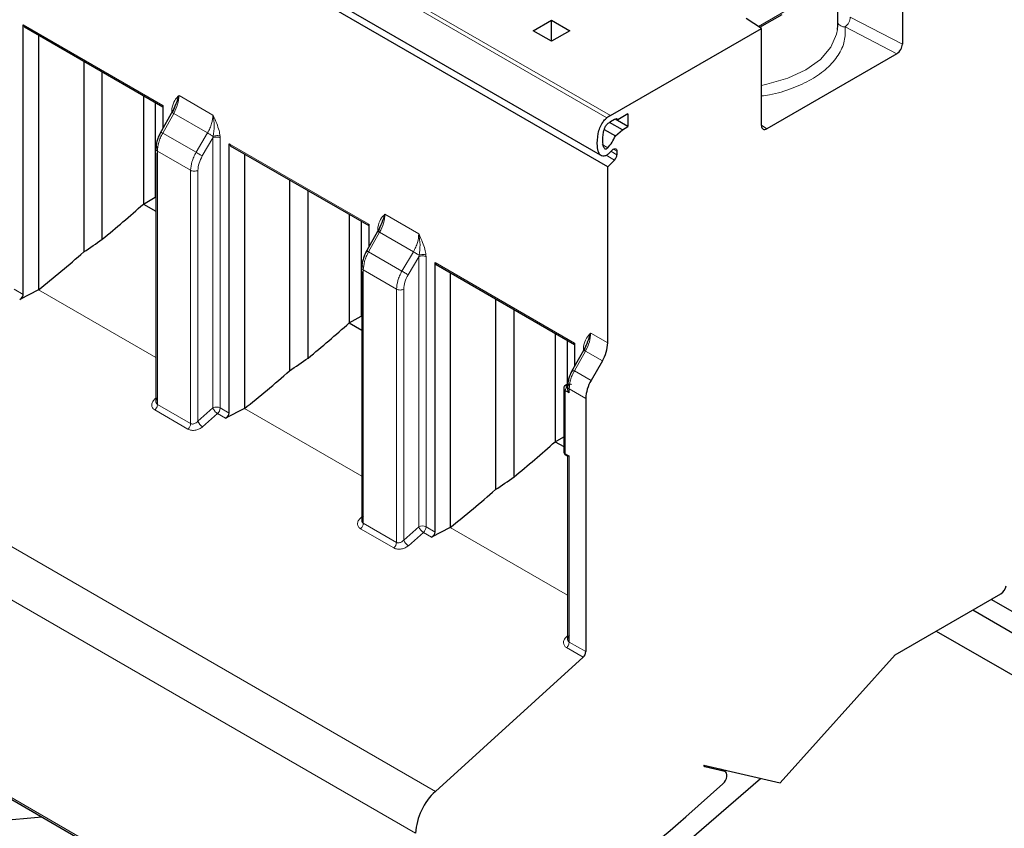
# Model space of a CAD drawing. Header units: millimetres. Extents: x 5 to 418, y 2 to 292.
# Tile 26 of 40: x 272 to 287, y 94 to 106. Entities that reach past the tile are written whole.
import ezdxf

# ---------------------------------------------------------------- set-up
doc = ezdxf.new("R2010")
doc.units = ezdxf.units.MM

msp = doc.modelspace()

# ---------------------------------------------------------------- linework, layer by layer
at = {"color": 7, "linetype": 'Continuous', "lineweight": 18}
for p, q in [((271.3003, 110.5149), (280.8462, 105.0042)), ((280.7916, 104.9682), (271.2457, 110.4789)), ((283.1328, 106.3813), (284.9273, 107.4172)), ((271.7706, 106.4039), (273.927, 105.1591)), ((285.3575, 106.1061), (284.553, 106.5243)), ((284.4727, 106.3748), (285.2726, 105.9591)), ((274.1772, 105.315), (274.7024, 105.0118)), ((274.0961, 105.0352), (273.9254, 104.7326)), ((274.066, 105.0885), (274.0673, 105.1149)), ((274.066, 105.0507), (274.066, 105.0885)), ((274.6178, 104.734), (274.0961, 105.0352)), ((273.9254, 104.7326), (274.4411, 104.4349)), ((274.4411, 104.4349), (274.6178, 104.734)), ((283.2646, 104.7999), (283.1796, 104.8544)), ((274.5367, 104.3785), (274.7015, 104.6575)), ((274.7015, 104.6575), (274.7068, 104.6815)), ((274.7015, 100.4836), (274.7015, 104.6575)), ((274.8124, 104.6848), (274.8136, 104.6569)), ((274.8136, 104.6569), (274.8136, 100.483)), ((274.9526, 104.567), (277.109, 103.3222)), ((280.8038, 104.5027), (280.7155, 104.5537)), ((274.3571, 104.1567), (273.8437, 104.4531)), ((273.8437, 104.4531), (273.8437, 100.5386)), ((280.8534, 104.4505), (280.9452, 104.3975)), ((280.9452, 104.4512), (280.8886, 104.4838)), ((280.7799, 104.3886), (280.908, 104.3147)), ((274.3571, 100.2423), (274.3571, 104.1567)), ((274.4692, 100.2785), (274.4692, 104.1562)), ((277.3592, 103.4781), (277.8844, 103.1749)), ((277.2781, 103.1983), (277.1074, 102.8956)), ((277.248, 103.2515), (277.2492, 103.278)), ((277.248, 103.2138), (277.248, 103.2515)), ((277.7998, 102.8971), (277.2781, 103.1983)), ((277.1074, 102.8956), (277.6231, 102.5979)), ((277.7998, 102.8971), (277.6231, 102.5979)), ((277.7186, 102.5416), (277.8834, 102.8205)), ((277.8834, 102.8205), (277.8888, 102.8446)), ((277.8834, 98.6466), (277.8834, 102.8205)), ((277.9943, 102.8478), (277.9956, 102.82)), ((277.9956, 102.82), (277.9956, 98.6461)), ((278.1346, 102.7301), (280.291, 101.4852)), ((277.5391, 102.3198), (277.0257, 102.6162)), ((277.0257, 102.6162), (277.0257, 98.7017)), ((271.6316, 102.3199), (271.7706, 102.2397)), ((272.0059, 102.3109), (273.8203, 101.2635)), ((277.5391, 98.4054), (277.5391, 102.3198)), ((277.6512, 98.4416), (277.6512, 102.3193)), ((280.5412, 101.6412), (280.8038, 101.4895)), ((280.4601, 101.3614), (280.2894, 101.0587)), ((280.43, 101.4146), (280.4312, 101.4411)), ((280.43, 101.3769), (280.43, 101.4146)), ((280.7209, 101.2108), (280.4601, 101.3614)), ((280.5472, 100.9099), (280.2894, 101.0587)), ((280.1462, 100.7541), (280.1462, 99.7743)), ((280.2077, 100.7186), (280.1462, 100.7541)), ((280.1744, 100.8357), (280.1886, 100.8439)), ((280.187, 100.7959), (280.1744, 100.8031)), ((280.4644, 100.6311), (280.2077, 100.7793)), ((280.2077, 100.7793), (280.2077, 100.7186)), ((273.8203, 100.6367), (273.8008, 100.6185)), ((273.8027, 100.4522), (274.3161, 100.1558)), ((273.8437, 100.5386), (274.3571, 100.2423)), ((274.7015, 100.4836), (274.4692, 100.2785)), ((274.8136, 100.483), (274.9526, 100.4027)), ((275.1879, 100.474), (277.0023, 99.4266)), ((274.5404, 100.1915), (274.7726, 100.3965)), ((274.7726, 100.3965), (274.8967, 100.3249)), ((278.1412, 94.557), (268.5953, 100.0678)), ((280.1462, 99.7743), (280.2077, 99.7387)), ((280.2077, 99.7387), (280.2077, 96.8648)), ((277.8339, 93.9087), (268.288, 99.4194)), ((277.0023, 98.7998), (276.9828, 98.7815)), ((277.0257, 98.7017), (277.5391, 98.4054)), ((277.8834, 98.6466), (277.6512, 98.4416)), ((277.9956, 98.6461), (278.1346, 98.5658)), ((278.3699, 98.6371), (280.1842, 97.5897)), ((276.9847, 98.6153), (277.4981, 98.3189)), ((277.7224, 98.3546), (277.9546, 98.5596)), ((277.9546, 98.5596), (278.0787, 98.488)), ((280.1842, 96.9629), (280.1647, 96.9446)), ((280.2077, 96.8648), (280.4644, 96.7166)), ((280.1667, 96.7783), (280.4234, 96.6302)), ((268.288, 96.3646), (277.8339, 90.8538)), ((282.5475, 94.9008), (282.611, 94.8641))]:
    msp.add_line(p, q, dxfattribs=at)
at = {"color": 7, "linetype": 'Continuous', "lineweight": 25}
for p, q in [((271.1391, 109.9077), (280.685, 104.3969)), ((280.8038, 104.2107), (271.2578, 109.7215)), ((285.3575, 107.6085), (285.3575, 106.1061)), ((284.3576, 106.3959), (284.3576, 107.0486)), ((283.155, 106.3671), (283.5013, 106.567)), ((271.7706, 102.2397), (271.7706, 106.4039)), ((271.7706, 106.4039), (271.7937, 106.371)), ((279.6512, 106.3145), (279.934, 106.4778)), ((279.934, 106.4778), (280.2169, 106.3145)), ((279.934, 106.1512), (279.934, 106.4778)), ((283.1796, 106.3513), (282.9409, 106.5043)), ((284.354, 106.3328), (284.3576, 106.3959)), ((271.7876, 106.3739), (273.927, 105.1388)), ((272.0059, 106.2478), (272.0059, 102.3109)), ((279.934, 106.1512), (279.6512, 106.3145)), ((280.2169, 106.3145), (279.934, 106.1512)), ((280.8462, 105.0042), (283.1796, 106.3513)), ((283.1796, 104.8488), (283.1796, 106.3513)), ((285.2726, 105.9591), (283.2646, 104.7999)), ((272.7042, 105.8447), (272.7042, 102.8944)), ((272.9911, 103.0925), (272.9911, 105.6791)), ((273.6266, 105.3122), (273.6266, 103.6355)), ((273.8105, 105.2061), (273.8105, 103.7417)), ((274.0838, 105.0822), (273.8787, 104.7185)), ((273.927, 105.1591), (273.927, 104.8043)), ((274.0994, 105.112), (274.1022, 105.1235)), ((281.1149, 105.0287), (280.9593, 104.9389)), ((281.1149, 105.0287), (281.1149, 104.8327)), ((281.03, 104.7837), (280.8323, 104.8978)), ((280.9103, 104.9432), (280.8462, 104.9062)), ((281.1149, 104.8327), (280.9173, 104.9468)), ((280.9593, 104.9389), (280.9386, 104.9508)), ((280.7499, 104.787), (280.9218, 104.6878)), ((280.9218, 104.6878), (281.03, 104.7837)), ((281.03, 104.7837), (281.1149, 104.8327)), ((274.9526, 100.4027), (274.9526, 104.567)), ((274.9526, 104.567), (274.9756, 104.5341)), ((273.8203, 104.4295), (273.8203, 100.5707)), ((274.9695, 104.5369), (277.109, 103.3019)), ((275.1879, 104.4109), (275.1879, 100.474)), ((280.9452, 104.4512), (280.9452, 104.3975)), ((280.908, 104.3147), (280.8038, 104.2107)), ((280.8038, 101.4895), (280.8038, 104.2107)), ((275.8862, 104.0078), (275.8862, 101.0574)), ((276.1731, 101.2556), (276.1731, 103.8422)), ((273.6266, 103.6355), (273.8105, 103.7417)), ((273.8203, 103.736), (273.8105, 103.7417)), ((273.6266, 103.6355), (273.8203, 103.5237)), ((276.8086, 103.4753), (276.8086, 101.7986)), ((276.9925, 103.3691), (276.9925, 101.9047)), ((277.2658, 103.2453), (277.0606, 102.8816)), ((277.109, 103.3222), (277.109, 102.9673)), ((277.2814, 103.275), (277.2842, 103.2866)), ((278.1346, 98.5658), (278.1346, 102.7301)), ((278.1346, 102.7301), (278.1576, 102.6972)), ((277.0023, 102.5926), (277.0023, 98.7338)), ((278.1515, 102.7), (280.291, 101.4649)), ((278.3699, 102.574), (278.3699, 98.6371)), ((272.0059, 102.3109), (271.7147, 102.1618)), ((279.0681, 102.1709), (279.0681, 99.2205)), ((279.355, 99.4187), (279.355, 102.0053)), ((276.8086, 101.7986), (276.9925, 101.9047)), ((277.0023, 101.8991), (276.9925, 101.9047)), ((276.8086, 101.7986), (277.0023, 101.6868)), ((279.9906, 101.6384), (279.9906, 99.9617)), ((280.1744, 101.5322), (280.1744, 100.8489)), ((280.4477, 101.4084), (280.2426, 101.0447)), ((280.291, 101.4852), (280.291, 101.1304)), ((280.4634, 101.4381), (280.4662, 101.4497)), ((280.7209, 101.2108), (280.5472, 100.9099)), ((280.1227, 100.7868), (280.1227, 99.8069)), ((280.1686, 100.8459), (280.1544, 100.8377)), ((280.4644, 100.6311), (280.4644, 96.7166)), ((275.1879, 100.474), (274.8967, 100.3249)), ((279.9906, 99.9617), (280.1227, 100.038)), ((279.9906, 99.9617), (280.1227, 99.8854)), ((280.1544, 99.7559), (280.1867, 99.7373)), ((280.1842, 99.7387), (280.1842, 96.8969)), ((278.3699, 98.6371), (278.0787, 98.488)), ((285.2444, 96.6669), (286.8783, 97.6102)), ((287.394, 97.1402), (286.7291, 97.524)), ((286.4463, 97.3607), (287.394, 96.8136)), ((285.8806, 97.0342), (287.394, 96.1605)), ((283.4702, 94.6874), (285.2444, 96.6669)), ((280.4234, 96.6302), (278.1412, 94.557)), ((268.3045, 96.3279), (277.8505, 90.8172)), ((282.2887, 94.9606), (283.4702, 94.6874)), ((282.3019, 94.9356), (282.2887, 94.9606)), ((282.611, 94.8641), (282.3019, 94.9356)), ((282.6224, 94.8596), (282.5535, 94.8994)), ((281.4802, 93.3002), (283.165, 94.7579)), ((282.0089, 94.1635), (282.5843, 94.6738)), ((270.7578, 94.0451), (272.0549, 94.1629))]:
    msp.add_line(p, q, dxfattribs=at)
at = {"color": 7, "linetype": 'Continuous', "lineweight": 18, "flags": 128}
msp.add_lwpolyline([(283.1796, 105.4704), (283.2626, 105.4868), (283.5849, 105.5797), (283.8655, 105.7101), (284.0915, 105.8721), (284.2525, 106.0582), (284.341, 106.2598), (284.354, 106.3328)], dxfattribs=at)
at = {"color": 7, "linetype": 'Continuous', "lineweight": 25, "flags": 128}
for points in [[(280.8612, 104.4599), (280.8748, 104.4739), (280.8894, 104.4843), (280.9039, 104.4902), (280.9173, 104.4914), (280.9289, 104.4876), (280.9377, 104.4793), (280.9433, 104.4669), (280.9452, 104.4512)], [(282.5843, 94.6738), (282.6064, 94.6974), (282.6249, 94.7256), (282.6385, 94.7563), (282.6459, 94.7869), (282.6467, 94.8151), (282.6408, 94.8385), (282.6285, 94.8553), (282.611, 94.8641)]]:
    msp.add_lwpolyline(points, dxfattribs=at)
at = {"color": 7, "linetype": 'Continuous', "lineweight": 18}
for centre, radius, start, end in [((284.4613, 106.4882), 0.1139, 204.4832, 275.74411), ((284.3597, 106.5318), 0.1934, 305.74032, 357.76876), ((280.1628, 100.7908), 0.0403, 186.1223, 245.58798), ((280.2076, 100.7513), 0.0615, 122.60548, 177.39452), ((280.1627, 100.8193), 0.0202, 54.42653, 113.8024), ((280.1769, 100.8275), 0.0201, 54.39041, 114.21549), ((274.757, 100.3735), 0.1233, 62.65648, 116.76622), ((274.8392, 100.5308), 0.1456, 198.93883, 220.72241), ((274.6884, 100.4894), 0.1254, 312.20975, 357.06847), ((274.8681, 100.547), 0.1782, 218.61101, 237.60925), ((274.2319, 100.2487), 0.1254, 312.20973, 357.06863), ((274.6331, 100.34), 0.1751, 200.55328, 238.0041), ((280.1628, 99.8109), 0.0402, 185.6948, 245.62534), ((280.1662, 99.7723), 0.0201, 174.37961, 234.30203), ((277.939, 98.5366), 0.1233, 62.65648, 116.76622), ((278.0211, 98.6939), 0.1456, 198.93883, 220.72241), ((277.8704, 98.6525), 0.1254, 312.20975, 357.06847), ((278.0501, 98.7101), 0.1782, 218.61101, 237.60925), ((277.4139, 98.4118), 0.1254, 312.20973, 357.06863), ((277.8151, 98.5031), 0.1751, 200.55328, 238.0041)]:
    msp.add_arc(centre, radius, start, end, dxfattribs=at)
at = {"color": 7, "linetype": 'Continuous', "lineweight": 25}
for centre, radius, start, end in [((281.1289, 104.5167), 0.5636, 120.11177, 126.76352), ((281.066, 104.5272), 0.4382, 120.11177, 126.76352), ((280.9326, 104.916), 0.0352, 40.5328, 129.24817), ((280.2695, 104.9738), 0.7123, 318.59714, 336.32428), ((280.2062, 104.9982), 0.8479, 318.39321, 320.58349), ((280.8203, 104.4038), 0.1251, 314.51925, 357.10691), ((280.227, 101.5092), 0.5771, 328.85627, 358.0435), ((281.0411, 100.6114), 0.5771, 148.85627, 178.0435), ((286.7762, 97.7679), 0.1879, 302.92651, 350.12795), ((280.3392, 96.723), 0.1254, 312.20974, 357.06855), ((278.773, 93.8606), 0.9403, 132.20975, 177.06846), ((273.5745, 103.5755), 12.6382, 300.34344, 311.86424)]:
    msp.add_arc(centre, radius, start, end, dxfattribs=at)
for centre, major_axis, ratio, start_param, end_param in [((285.2726, 106.057), (0.0602, 0.1039), 0.5773806, 3.9282811, 5.4990774), ((283.2646, 104.8979), (0.0602, 0.1039), 0.5773806, 2.3574847, 3.9282811), ((269.2575, 110.5673), (7.7421, 9.1904), 0.6640813, 4.4332289, 4.5039683), ((268.9461, 110.7471), (9.0024, 8.2349), 0.6979427, 4.5037384, 4.5325959), ((269.4809, 110.4383), (6.8046, 9.8086), 0.6252699, 4.2581079, 4.3384103), ((271.6935, 102.2189), (0.0693, 0.0473), 0.7152301, 4.5375729, 5.8291166), ((272.4395, 108.7304), (7.7421, 9.1904), 0.6640813, 4.4332289, 4.5039683), ((272.1281, 108.9101), (9.0024, 8.2349), 0.6979427, 4.5037384, 4.5325959), ((272.6629, 108.6014), (6.8046, 9.8086), 0.6252699, 4.2581079, 4.3384103), ((274.8754, 100.382), (0.0693, 0.0473), 0.7152301, 4.5375729, 5.8291166), ((275.6214, 106.8934), (7.7421, 9.1904), 0.6640813, 4.4332289, 4.5039683), ((275.31, 107.0732), (9.0024, 8.2349), 0.6979427, 4.5037384, 4.5325959), ((275.8449, 106.7644), (6.8046, 9.8086), 0.6252699, 4.2581079, 4.3384103), ((278.0574, 98.5451), (0.0693, 0.0473), 0.7152301, 4.5375729, 5.8291166)]:
    msp.add_ellipse(centre, major_axis=major_axis, ratio=ratio, start_param=start_param, end_param=end_param, dxfattribs=at)
at = {"color": 7, "linetype": 'Continuous', "lineweight": 18}
for points, knots in [([(283.1796, 105.3057), (283.2215, 105.3112), (283.3906, 105.3334), (283.6576, 105.4192), (283.9602, 105.5571), (284.2036, 105.7318), (284.3773, 105.9332), (284.4775, 106.1521), (284.4743, 106.3012), (284.4727, 106.3748)], [0, 0, 0, 0, 0.0526159, 0.2123498, 0.3684106, 0.5244713, 0.6842053, 0.8439392, 1, 1, 1, 1]), ([(274.0673, 105.1149), (274.0791, 105.1578), (274.1019, 105.2403), (274.1528, 105.2907), (274.1772, 105.315)], [0, 0, 0, 0, 0.5194225, 1, 1, 1, 1]), ([(274.0961, 105.0352), (274.1194, 105.0831), (274.1659, 105.1786), (274.1734, 105.2696), (274.1772, 105.315)], [0, 0, 0, 0, 0.5013234, 1, 1, 1, 1]), ([(274.0734, 105.0472), (274.0706, 105.0488), (274.0649, 105.0522), (274.0674, 105.051), (274.0774, 105.0456), (274.0899, 105.0387), (274.0961, 105.0352)], [0, 0, 0, 0, 0.2499993, 0.4999996, 0.7499998, 1, 1, 1, 1]), ([(274.7024, 105.0118), (274.6984, 104.968), (274.6922, 104.9013), (274.6566, 104.8051), (274.6309, 104.7579), (274.6178, 104.734)], [0, 0, 0, 0, 0.4849908, 0.7390196, 1, 1, 1, 1]), ([(274.7024, 105.0118), (274.7035, 105.0094), (274.724, 104.9655), (274.7583, 104.8862), (274.798, 104.7774), (274.8078, 104.7139), (274.8124, 104.6848)], [0, 0, 0, 0, 0.0215316, 0.4046563, 0.7270073, 1, 1, 1, 1]), ([(274.7068, 104.6815), (274.7138, 104.7347), (274.7284, 104.8466), (274.7114, 104.955), (274.7024, 105.0118)], [0, 0, 0, 0, 0.476084, 1, 1, 1, 1]), ([(273.9254, 104.7326), (273.9128, 104.7084), (273.888, 104.6608), (273.8535, 104.5638), (273.8476, 104.497), (273.8437, 104.4531)], [0, 0, 0, 0, 0.2607955, 0.5147643, 1, 1, 1, 1]), ([(274.6178, 104.734), (274.6249, 104.7298), (274.6391, 104.7213), (274.6638, 104.7067), (274.6879, 104.6925), (274.7005, 104.6852), (274.7068, 104.6815)], [0, 0, 0, 0, 0.2500002, 0.5000004, 0.7500007, 1, 1, 1, 1]), ([(274.7068, 104.6815), (274.7147, 104.6846), (274.7312, 104.6909), (274.761, 104.6944), (274.7901, 104.6928), (274.8051, 104.6874), (274.8124, 104.6848)], [0, 0, 0, 0, 0.2416153, 0.5000026, 0.7583885, 1, 1, 1, 1]), ([(274.3571, 104.1567), (274.3611, 104.2005), (274.3672, 104.2673), (274.4026, 104.3637), (274.4281, 104.4109), (274.4411, 104.4349)], [0, 0, 0, 0, 0.485236, 0.7392048, 1, 1, 1, 1]), ([(274.4692, 104.1562), (274.4724, 104.1925), (274.4787, 104.2653), (274.5173, 104.3408), (274.5367, 104.3785)], [0, 0, 0, 0, 0.5001435, 1, 1, 1, 1]), ([(277.2492, 103.278), (277.2611, 103.3208), (277.2839, 103.4033), (277.3347, 103.4538), (277.3592, 103.4781)], [0, 0, 0, 0, 0.51942248, 1, 1, 1, 1]), ([(277.2781, 103.1983), (277.3014, 103.2462), (277.3479, 103.3416), (277.3554, 103.4327), (277.3592, 103.4781)], [0, 0, 0, 0, 0.50132343, 1, 1, 1, 1]), ([(277.2554, 103.2103), (277.2525, 103.2119), (277.2469, 103.2153), (277.2494, 103.2141), (277.2594, 103.2087), (277.2718, 103.2018), (277.2781, 103.1983)], [0, 0, 0, 0, 0.2499993, 0.4999996, 0.7499998, 1, 1, 1, 1]), ([(277.8844, 103.1749), (277.8804, 103.1311), (277.8742, 103.0644), (277.8386, 102.9682), (277.8129, 102.921), (277.7998, 102.8971)], [0, 0, 0, 0, 0.4849908, 0.7390196, 1, 1, 1, 1]), ([(277.8844, 103.1749), (277.8855, 103.1725), (277.906, 103.1286), (277.9403, 103.0493), (277.98, 102.9404), (277.9898, 102.877), (277.9943, 102.8478)], [0, 0, 0, 0, 0.0215316, 0.4046563, 0.7270073, 1, 1, 1, 1]), ([(277.8888, 102.8446), (277.8958, 102.8978), (277.9104, 103.0097), (277.8933, 103.1181), (277.8844, 103.1748)], [0, 0, 0, 0, 0.476084, 1, 1, 1, 1]), ([(277.1074, 102.8956), (277.0948, 102.8715), (277.07, 102.8238), (277.0355, 102.7269), (277.0296, 102.6601), (277.0257, 102.6162)], [0, 0, 0, 0, 0.2607955, 0.5147643, 1, 1, 1, 1]), ([(277.8888, 102.8446), (277.8825, 102.8483), (277.8699, 102.8556), (277.8458, 102.8698), (277.8211, 102.8844), (277.8069, 102.8929), (277.7998, 102.8971)], [0, 0, 0, 0, 0.2499993, 0.4999996, 0.7499998, 1, 1, 1, 1]), ([(277.8888, 102.8446), (277.8967, 102.8477), (277.9132, 102.854), (277.9429, 102.8575), (277.9721, 102.8558), (277.9871, 102.8505), (277.9943, 102.8478)], [0, 0, 0, 0, 0.2416153, 0.5000026, 0.7583885, 1, 1, 1, 1]), ([(277.5391, 102.3198), (277.5431, 102.3636), (277.5492, 102.4303), (277.5846, 102.5267), (277.6101, 102.574), (277.6231, 102.5979)], [0, 0, 0, 0, 0.485236, 0.7392048, 1, 1, 1, 1]), ([(277.6512, 102.3193), (277.6544, 102.3556), (277.6607, 102.4283), (277.6993, 102.5039), (277.7186, 102.5416)], [0, 0, 0, 0, 0.5001435, 1, 1, 1, 1]), ([(280.4312, 101.4411), (280.443, 101.4839), (280.4658, 101.5664), (280.5167, 101.6169), (280.5412, 101.6412)], [0, 0, 0, 0, 0.5194225, 1, 1, 1, 1]), ([(280.4601, 101.3614), (280.4834, 101.4092), (280.5299, 101.5047), (280.5374, 101.5958), (280.5412, 101.6412)], [0, 0, 0, 0, 0.50132343, 1, 1, 1, 1]), ([(280.4373, 101.3733), (280.4345, 101.375), (280.4289, 101.3783), (280.4314, 101.3772), (280.4414, 101.3718), (280.4538, 101.3648), (280.4601, 101.3614)], [0, 0, 0, 0, 0.2499993, 0.4999996, 0.7499998, 1, 1, 1, 1]), ([(280.2894, 101.0587), (280.2768, 101.0346), (280.2519, 100.9869), (280.2175, 100.89), (280.2116, 100.8231), (280.2077, 100.7793)], [0, 0, 0, 0, 0.2607955, 0.5147643, 1, 1, 1, 1]), ([(280.1744, 100.8031), (280.1711, 100.8054), (280.1645, 100.8102), (280.1623, 100.8179), (280.1631, 100.824), (280.166, 100.8299), (280.1711, 100.8334), (280.1744, 100.8357)], [0, 0, 0, 0, 0.2480359, 0.4991028, 0.6261667, 0.7487051, 1, 1, 1, 1]), ([(280.1886, 100.8439), (280.1927, 100.8458), (280.2009, 100.8497), (280.2143, 100.8509), (280.2247, 100.8504), (280.2349, 100.8488), (280.241, 100.8459), (280.2452, 100.8439)], [0, 0, 0, 0, 0.2480359, 0.4991028, 0.6261667, 0.7487051, 1, 1, 1, 1]), ([(273.8008, 100.6185), (273.7879, 100.6038), (273.7624, 100.5747), (273.7519, 100.5257), (273.7631, 100.4895), (273.7823, 100.4657), (273.7959, 100.4567), (273.8027, 100.4522)], [0, 0, 0, 0, 0.2595225, 0.5141041, 0.7585282, 0.878895, 1, 1, 1, 1]), ([(274.3161, 100.1558), (274.3245, 100.1517), (274.3414, 100.1434), (274.3715, 100.1374), (274.4035, 100.1361), (274.4446, 100.1413), (274.4946, 100.1573), (274.5251, 100.1801), (274.5404, 100.1915)], [0, 0, 0, 0, 0.1325124, 0.2671005, 0.3953711, 0.527642, 0.7624024, 1, 1, 1, 1]), ([(274.3571, 100.2423), (274.361, 100.2404), (274.3691, 100.2366), (274.3838, 100.2346), (274.4001, 100.2357), (274.4199, 100.2411), (274.4451, 100.254), (274.4603, 100.2695), (274.4692, 100.2785)], [0, 0, 0, 0, 0.1184731, 0.2423108, 0.3728933, 0.511399, 0.7150072, 1, 1, 1, 1]), ([(276.9828, 98.7815), (276.9699, 98.7669), (276.9443, 98.7378), (276.9339, 98.6888), (276.9451, 98.6526), (276.9643, 98.6288), (276.9779, 98.6198), (276.9847, 98.6153)], [0, 0, 0, 0, 0.2595225, 0.5141041, 0.7585282, 0.878895, 1, 1, 1, 1]), ([(277.4981, 98.3189), (277.5065, 98.3148), (277.5234, 98.3065), (277.5535, 98.3004), (277.5855, 98.2992), (277.6265, 98.3043), (277.6766, 98.3204), (277.7071, 98.3431), (277.7224, 98.3546)], [0, 0, 0, 0, 0.1325124, 0.2671005, 0.3953711, 0.527642, 0.7624024, 1, 1, 1, 1]), ([(277.5391, 98.4054), (277.543, 98.4035), (277.5511, 98.3996), (277.5658, 98.3977), (277.5821, 98.3988), (277.6018, 98.4042), (277.6271, 98.4171), (277.6423, 98.4326), (277.6512, 98.4416)], [0, 0, 0, 0, 0.1184731, 0.2423108, 0.3728933, 0.511399, 0.7150072, 1, 1, 1, 1]), ([(280.1647, 96.9446), (280.1519, 96.93), (280.1263, 96.9009), (280.1158, 96.8519), (280.1271, 96.8157), (280.1462, 96.7918), (280.1599, 96.7829), (280.1667, 96.7783)], [0, 0, 0, 0, 0.2595225, 0.5141041, 0.7585282, 0.878895, 1, 1, 1, 1])]:
    msp.add_open_spline(points, degree=3, knots=knots, dxfattribs=at)
at = {"color": 7, "linetype": 'Continuous', "lineweight": 25}
for points, knots in [([(274.1772, 105.315), (274.1616, 105.2723), (274.132, 105.1909), (274.0923, 105.0935), (274.0734, 105.0472)], [0, 0, 0, 0, 0.5238878, 1, 1, 1, 1]), ([(280.8402, 104.4352), (280.8274, 104.4223), (280.8018, 104.3964), (280.761, 104.3766), (280.7232, 104.3719), (280.6882, 104.3881), (280.6559, 104.4377), (280.6368, 104.5504), (280.6444, 104.6842), (280.6794, 104.8131), (280.7181, 104.8906), (280.7595, 104.9419), (280.7832, 104.9613), (280.7916, 104.9682)], [0, 0, 0, 0, 0.0587542, 0.1178006, 0.1730212, 0.2335223, 0.3184061, 0.4614907, 0.7013844, 0.7975361, 0.8947307, 0.9626968, 1, 1, 1, 1]), ([(280.8038, 104.5027), (280.8, 104.4988), (280.7923, 104.4908), (280.7802, 104.4842), (280.7684, 104.4833), (280.7555, 104.4899), (280.7368, 104.5192), (280.7228, 104.6035), (280.7274, 104.7039), (280.7504, 104.7929), (280.7659, 104.8312), (280.7848, 104.8613), (280.7974, 104.8726), (280.8038, 104.8782)], [0, 0, 0, 0, 0.030597, 0.0614795, 0.0883762, 0.125624, 0.1922688, 0.381152, 0.7295356, 0.8157324, 0.9024644, 0.951158, 1, 1, 1, 1]), ([(273.8957, 104.7487), (273.8846, 104.7274), (273.8622, 104.6846), (273.8388, 104.6169), (273.8232, 104.5492), (273.8213, 104.507), (273.8203, 104.4858)], [0, 0, 0, 0, 0.2474483, 0.4965224, 0.7473327, 1, 1, 1, 1]), ([(277.3592, 103.4781), (277.3436, 103.4354), (277.3139, 103.354), (277.2743, 103.2566), (277.2554, 103.2103)], [0, 0, 0, 0, 0.5238878, 1, 1, 1, 1]), ([(277.0777, 102.9118), (277.0666, 102.8905), (277.0442, 102.8477), (277.0208, 102.78), (277.0052, 102.7123), (277.0032, 102.6701), (277.0023, 102.6489)], [0, 0, 0, 0, 0.2474483, 0.4965224, 0.7473327, 1, 1, 1, 1]), ([(280.5412, 101.6411), (280.5256, 101.5985), (280.4959, 101.5171), (280.4562, 101.4197), (280.4373, 101.3733)], [0, 0, 0, 0, 0.52388783, 1, 1, 1, 1]), ([(280.2597, 101.0749), (280.2485, 101.0536), (280.2262, 101.0107), (280.2027, 100.9431), (280.1871, 100.8754), (280.1852, 100.8331), (280.1842, 100.8119)], [0, 0, 0, 0, 0.2474483, 0.4965224, 0.7473327, 1, 1, 1, 1]), ([(280.1548, 100.8373), (280.1509, 100.835), (280.1411, 100.8294), (280.1299, 100.8152), (280.1227, 100.7995), (280.1235, 100.7896), (280.1237, 100.7865)], [0, 0, 0, 0, 0.2146599, 0.5311778, 0.8528766, 1, 1, 1, 1]), ([(280.1875, 100.8535), (280.1867, 100.8534), (280.1818, 100.8528), (280.1755, 100.8499), (280.1706, 100.8466), (280.1689, 100.8455)], [0, 0, 0, 0, 0.1128288, 0.6979348, 1, 1, 1, 1]), ([(280.2077, 100.7186), (280.2075, 100.7189), (280.2046, 100.7229), (280.1959, 100.7365), (280.1869, 100.7579), (280.183, 100.7815), (280.1857, 100.7913), (280.187, 100.7959)], [0, 0, 0, 0, 0.0120572, 0.1589961, 0.5234394, 0.78218, 1, 1, 1, 1]), ([(273.8427, 100.6402), (273.8386, 100.6343), (273.8308, 100.6235), (273.8224, 100.6033), (273.8193, 100.584), (273.8216, 100.5671), (273.8265, 100.5553), (273.8337, 100.5454), (273.8404, 100.5409), (273.8437, 100.5386)], [0, 0, 0, 0, 0.165929, 0.3096489, 0.5301871, 0.6561172, 0.7757175, 0.88997, 1, 1, 1, 1]), ([(280.1237, 99.8072), (280.1236, 99.8031), (280.1232, 99.7911), (280.1333, 99.773), (280.1452, 99.7606), (280.1536, 99.7566), (280.1546, 99.7562)], [0, 0, 0, 0, 0.19280006, 0.56372044, 0.94844873, 1, 1, 1, 1]), ([(280.2077, 99.7387), (280.2075, 99.7387), (280.2046, 99.738), (280.1962, 99.7364), (280.1883, 99.735), (280.1869, 99.7375), (280.1868, 99.7377)], [0, 0, 0, 0, 0.0218211, 0.2877497, 0.9473158, 1, 1, 1, 1]), ([(277.0247, 98.8033), (277.0206, 98.7974), (277.0128, 98.7865), (277.0044, 98.7664), (277.0013, 98.7471), (277.0036, 98.7302), (277.0085, 98.7183), (277.0157, 98.7085), (277.0224, 98.704), (277.0257, 98.7017)], [0, 0, 0, 0, 0.165929, 0.3096489, 0.5301871, 0.6561172, 0.7757175, 0.88997, 1, 1, 1, 1]), ([(280.2067, 96.9663), (280.2025, 96.9605), (280.1948, 96.9496), (280.1864, 96.9294), (280.1833, 96.9102), (280.1856, 96.8933), (280.1904, 96.8814), (280.1977, 96.8716), (280.2044, 96.867), (280.2077, 96.8648)], [0, 0, 0, 0, 0.165929, 0.3096489, 0.5301871, 0.6561172, 0.7757175, 0.88997, 1, 1, 1, 1])]:
    msp.add_open_spline(points, degree=3, knots=knots, dxfattribs=at)
at = {"color": 7, "linetype": 'Continuous', "lineweight": 18}
for points in [[(273.9079, 104.7415), (273.9036, 104.744), (273.8951, 104.749), (273.8953, 104.7491), (273.9049, 104.7439), (273.9186, 104.7363), (273.9254, 104.7326)], [(274.7015, 104.6575), (274.7097, 104.6611), (274.7263, 104.6685), (274.7577, 104.6715), (274.7891, 104.6681), (274.8054, 104.6606), (274.8136, 104.6569)], [(274.4411, 104.4349), (274.449, 104.4302), (274.4647, 104.4208), (274.4923, 104.4045), (274.5183, 104.3892), (274.5305, 104.3821), (274.5367, 104.3785)], [(274.4692, 104.1562), (274.4609, 104.1525), (274.4444, 104.1452), (274.4129, 104.1422), (274.3816, 104.1455), (274.3652, 104.153), (274.3571, 104.1567)], [(277.0898, 102.9046), (277.0856, 102.9071), (277.0771, 102.912), (277.0772, 102.9122), (277.0869, 102.907), (277.1006, 102.8994), (277.1074, 102.8956)], [(277.8834, 102.8205), (277.8917, 102.8242), (277.9083, 102.8315), (277.9397, 102.8345), (277.9711, 102.8312), (277.9874, 102.8237), (277.9956, 102.82)], [(277.6231, 102.5979), (277.6309, 102.5932), (277.6467, 102.5838), (277.6743, 102.5676), (277.7003, 102.5523), (277.7125, 102.5452), (277.7186, 102.5416)], [(277.6512, 102.3193), (277.6429, 102.3156), (277.6264, 102.3083), (277.5949, 102.3052), (277.5635, 102.3086), (277.5472, 102.3161), (277.5391, 102.3198)], [(280.2718, 101.0677), (280.2676, 101.0702), (280.259, 101.0751), (280.2592, 101.0753), (280.2689, 101.0701), (280.2825, 101.0625), (280.2894, 101.0587)], [(273.8027, 100.4522), (273.8084, 100.458), (273.8198, 100.4698), (273.833, 100.4925), (273.842, 100.5165), (273.8431, 100.5313), (273.8437, 100.5386)], [(276.9847, 98.6153), (276.9904, 98.6211), (277.0018, 98.6329), (277.015, 98.6556), (277.024, 98.6796), (277.0251, 98.6943), (277.0257, 98.7017)], [(280.1667, 96.7783), (280.1724, 96.7842), (280.1838, 96.7959), (280.197, 96.8187), (280.206, 96.8427), (280.2071, 96.8574), (280.2077, 96.8648)]]:
    msp.add_open_spline(points, degree=3, dxfattribs=at)
at = {"color": 7, "linetype": 'Continuous', "lineweight": 25}
for points in [[(273.8437, 104.4531), (273.8372, 104.4578), (273.8242, 104.4672), (273.8185, 104.4854), (273.8237, 104.5035), (273.8364, 104.5131), (273.8427, 104.5178)], [(277.0257, 102.6162), (277.0192, 102.6209), (277.0062, 102.6303), (277.0004, 102.6484), (277.0056, 102.6666), (277.0184, 102.6762), (277.0247, 102.6809)], [(280.2077, 100.7793), (280.2012, 100.784), (280.1882, 100.7934), (280.1824, 100.8115), (280.1876, 100.8297), (280.2003, 100.8392), (280.2067, 100.844)]]:
    msp.add_open_spline(points, degree=3, dxfattribs=at)

doc.saveas('drawing.dxf')
